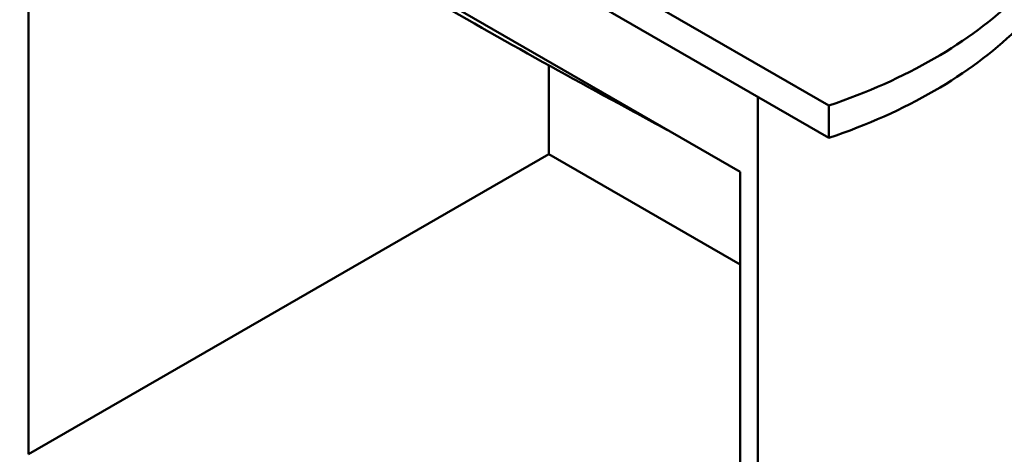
# Model space of a CAD drawing. Header units: millimetres. Extents: x 100 to 2000, y 93 to 2870.
# Tile 3 of 9: x 812 to 1557, y 1084 to 1413. Entities that reach past the tile are written whole.
import ezdxf

# ---------------------------------------------------------------- set-up
doc = ezdxf.new("R2010")
doc.units = ezdxf.units.MM
doc.header["$LTSCALE"] = 10
doc.layers.add('Visible Edges(ISO)', color=7, linetype='Continuous', lineweight=50)

msp = doc.modelspace()

# ---------------------------------------------------------------- linework, layer by layer
at = {"layer": 'Visible Edges(ISO)'}
for p, q in [((717.24, 1756.39), (1424.35, 1348.14)), ((1424.35, 1323.65), (717.24, 1731.89)), ((818.36, 1609.01), (1357.17, 1297.93)), ((818.36, 1084), (818.36, 1609.01)), ((1212.21, 1378.73), (1212.21, 1311.4)), ((1370.61, 1354.67), (1370.61, 749.65)), ((1424.35, 1348.14), (1424.35, 1323.65)), ((1212.21, 1311.4), (818.36, 1084)), ((1357.17, 1227.71), (1212.21, 1311.4)), ((1357.17, 1297.93), (1357.17, 772.92))]:
    msp.add_line(p, q, dxfattribs=at)
for centre, major_axis, start_param, end_param in [((1221.2, 1547.08), (400, 0), 5.245107, 5.750467), ((1221.2, 1522.58), (-400, 0), 2.103514, 2.608875)]:
    msp.add_ellipse(centre, major_axis=major_axis, ratio=0.57735, start_param=start_param, end_param=end_param, dxfattribs=at)
msp.add_open_spline([(1302.15, 1329.69), (1289.85, 1336.32), (1277.53, 1342.98), (1234.59, 1366.32), (1203.92, 1383.2), (1142.45, 1417.85), (1111.65, 1435.63), (1050.05, 1472.04), (1019.25, 1490.65), (976.07, 1517.03), (963.68, 1524.63), (951.29, 1532.26)], degree=3, knots=[7.774683, 7.774683, 7.774683, 7.774683, 13.007677, 13.007677, 26.015354, 26.015354, 39.023031, 39.023031, 52.030708, 52.030708, 57.266525, 57.266525, 57.266525, 57.266525], dxfattribs=at)

doc.saveas('drawing.dxf')
